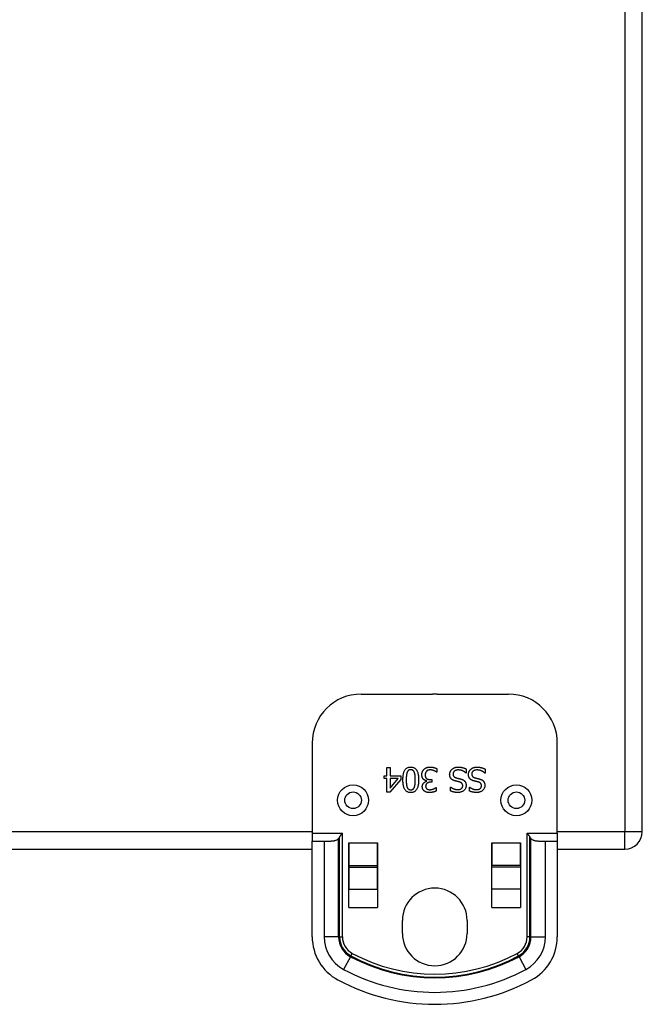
# Model space of a CAD drawing. Header units: inches. Extents: x 4.7 to 53.3, y 4.9 to 37.1.
# Tile 3 of 27: x 7.7 to 10.7, y 16.8 to 21.5. Entities that reach past the tile are written whole.
import ezdxf

# ---------------------------------------------------------------- set-up
doc = ezdxf.new("R2010")
doc.units = ezdxf.units.IN
doc.header["$MEASUREMENT"] = 0
doc.layers.add('Visible Edges(ANSI)', color=7, linetype='Continuous', lineweight=25)
doc.layers.add('Visible Tangent Edges(ANSI)', color=7, linetype='Continuous', lineweight=25)

msp = doc.modelspace()

# ---------------------------------------------------------------- linework, layer by layer
at = {"layer": 'Visible Edges(ANSI)'}
for p, q in [((10.7464, 17.5974), (10.7464, 25.4294)), ((9.3919, 18.2613), (9.7353, 18.2613)), ((9.7575, 18.2613), (10.101, 18.2613)), ((9.1559, 18.0253), (9.1559, 17.5913)), ((10.337, 17.5913), (10.337, 18.0253)), ((9.516, 17.9069), (9.5312, 17.9069)), ((9.516, 17.8664), (9.516, 17.9069)), ((9.5312, 17.9069), (9.5312, 17.8664)), ((9.7559, 17.9022), (9.7559, 17.8854)), ((9.5019, 17.8537), (9.5019, 17.8664)), ((9.5019, 17.8664), (9.516, 17.8664)), ((9.516, 17.8537), (9.5019, 17.8537)), ((9.516, 17.7889), (9.516, 17.8537)), ((9.5312, 17.8664), (9.5833, 17.8664)), ((9.5312, 17.8076), (9.5708, 17.8537)), ((9.5708, 17.8537), (9.5312, 17.8537)), ((9.5312, 17.8537), (9.5312, 17.8076)), ((9.5833, 17.8664), (9.5833, 17.8498)), ((9.7559, 17.8854), (9.7547, 17.8854)), ((9.8984, 17.8802), (9.8973, 17.8802)), ((9.8984, 17.8999), (9.8984, 17.8802)), ((9.9888, 17.8802), (9.9877, 17.8802)), ((9.9888, 17.8999), (9.9888, 17.8802)), ((9.5833, 17.8498), (9.5305, 17.7889)), ((9.7083, 17.8413), (9.7083, 17.8425)), ((9.7251, 17.8495), (9.7318, 17.8495)), ((9.7318, 17.8364), (9.7265, 17.8364)), ((9.7318, 17.8495), (9.7318, 17.8364)), ((9.7517, 17.8105), (9.7526, 17.8105)), ((9.7526, 17.8105), (9.7526, 17.7937)), ((9.8228, 17.8132), (9.824, 17.8132)), ((9.8228, 17.7945), (9.8228, 17.8132)), ((9.9132, 17.8132), (9.9143, 17.8132)), ((9.9132, 17.7945), (9.9132, 17.8132)), ((9.5305, 17.7889), (9.516, 17.7889)), ((9.1559, 17.5913), (9.1559, 17.5523)), ((10.337, 17.5913), (10.337, 17.5523)), ((9.1559, 17.5523), (9.2135, 17.5523)), ((9.1559, 17.0907), (9.1559, 17.5523)), ((9.3326, 17.2329), (9.3326, 17.5444)), ((9.3326, 17.5444), (9.3327, 17.5444)), ((9.3327, 17.5444), (9.3327, 17.4344)), ((9.4707, 17.4344), (9.4707, 17.5444)), ((9.4707, 17.5444), (9.4708, 17.5444)), ((9.4708, 17.5444), (9.4708, 17.2329)), ((10.022, 17.5444), (10.0221, 17.5444)), ((10.022, 17.2329), (10.022, 17.5444)), ((10.0221, 17.5444), (10.0221, 17.4344)), ((10.1601, 17.5444), (10.1602, 17.5444)), ((10.1601, 17.4344), (10.1601, 17.5444)), ((10.1602, 17.5444), (10.1602, 17.2329)), ((10.2793, 17.5523), (10.337, 17.5523)), ((10.337, 17.5523), (10.337, 17.0907)), ((6.337, 17.5134), (9.1559, 17.5134)), ((9.3326, 17.5134), (9.3327, 17.5134)), ((9.4707, 17.5134), (9.4708, 17.5134)), ((10.022, 17.5134), (10.0221, 17.5134)), ((10.1601, 17.5134), (10.1602, 17.5134)), ((10.337, 17.5134), (10.6624, 17.5134)), ((9.3327, 17.4344), (9.4707, 17.4344)), ((9.3327, 17.4344), (9.3327, 17.4273)), ((9.3327, 17.4273), (9.3327, 17.3212)), ((9.4707, 17.4273), (9.4707, 17.4344)), ((9.4707, 17.3212), (9.4707, 17.4273)), ((10.1601, 17.4344), (10.0221, 17.4344)), ((10.0221, 17.4273), (10.0221, 17.4344)), ((10.0221, 17.3212), (10.0221, 17.4273)), ((10.1601, 17.4344), (10.1601, 17.4273)), ((10.1601, 17.4273), (10.1601, 17.3212)), ((9.3327, 17.2329), (9.3327, 17.3212)), ((9.4707, 17.3212), (9.4707, 17.2329)), ((10.0221, 17.2329), (10.0221, 17.3212)), ((10.1601, 17.3212), (10.1601, 17.2329)), ((9.3326, 17.2384), (9.3327, 17.2384)), ((9.4707, 17.2384), (9.4708, 17.2384)), ((10.022, 17.2384), (10.0221, 17.2384)), ((10.1601, 17.2384), (10.1602, 17.2384)), ((9.3327, 17.2329), (9.3326, 17.2329)), ((9.4708, 17.2329), (9.4707, 17.2329)), ((10.0221, 17.2329), (10.022, 17.2329)), ((10.1602, 17.2329), (10.1601, 17.2329)), ((9.5904, 17.1074), (9.5904, 17.1694)), ((9.9024, 17.1694), (9.9024, 17.1074))]:
    msp.add_line(p, q, dxfattribs=at)
at = {"layer": 'Visible Edges(ANSI)', "flags": 128}
for points in [[(9.5929, 17.8479), (9.593, 17.8531), (9.5932, 17.8581), (9.5935, 17.8628), (9.594, 17.8672), (9.5945, 17.8715), (9.5952, 17.8755), (9.5961, 17.8792), (9.597, 17.8828), (9.5981, 17.8861), (9.5993, 17.8891), (9.6007, 17.892), (9.6022, 17.8946), (9.6038, 17.8969), (9.6055, 17.8991), (9.6074, 17.9011), (9.6094, 17.9028), (9.6116, 17.9044), (9.6139, 17.9057), (9.6163, 17.9069), (9.6189, 17.9078), (9.6216, 17.9085), (9.6245, 17.909), (9.6275, 17.9093), (9.6306, 17.9094)], [(9.6306, 17.9094), (9.6338, 17.9093), (9.6368, 17.909), (9.6397, 17.9085), (9.6425, 17.9078), (9.6451, 17.9068), (9.6475, 17.9056), (9.6498, 17.9043), (9.652, 17.9027), (9.654, 17.9009), (9.6559, 17.8989), (9.6576, 17.8967), (9.6592, 17.8943), (9.6607, 17.8916), (9.662, 17.8888), (9.6632, 17.8857), (9.6643, 17.8824), (9.6653, 17.8789), (9.6661, 17.8751), (9.6668, 17.8712), (9.6674, 17.867), (9.6678, 17.8626), (9.6681, 17.858), (9.6683, 17.8531), (9.6684, 17.848)], [(9.6946, 17.8985), (9.6955, 17.8994), (9.6964, 17.9002), (9.6973, 17.901), (9.6983, 17.9018), (9.6993, 17.9025), (9.7003, 17.9032), (9.7013, 17.9039), (9.7024, 17.9045), (9.7035, 17.9051), (9.7047, 17.9057), (9.7059, 17.9062), (9.7071, 17.9067), (9.7083, 17.9071), (9.7095, 17.9075), (9.7108, 17.9079), (9.7121, 17.9082), (9.7135, 17.9085), (9.7149, 17.9087), (9.7163, 17.909), (9.7177, 17.9091), (9.7191, 17.9093), (9.7206, 17.9094), (9.7221, 17.9094), (9.7236, 17.9094)], [(9.7236, 17.9094), (9.7251, 17.9094), (9.7266, 17.9094), (9.7281, 17.9093), (9.7296, 17.9092), (9.731, 17.9091), (9.7325, 17.9089), (9.734, 17.9087), (9.7354, 17.9085), (9.7369, 17.9082), (9.7383, 17.9079), (9.7398, 17.9076), (9.7412, 17.9073), (9.7427, 17.9069), (9.7441, 17.9065), (9.7454, 17.9062), (9.7467, 17.9058), (9.748, 17.9053), (9.7492, 17.9049), (9.7504, 17.9045), (9.7516, 17.9041), (9.7527, 17.9036), (9.7538, 17.9031), (9.7549, 17.9027), (9.7559, 17.9022)], [(9.8289, 17.8983), (9.8299, 17.8992), (9.8309, 17.9), (9.8318, 17.9008), (9.8329, 17.9015), (9.8339, 17.9022), (9.835, 17.9029), (9.836, 17.9036), (9.8371, 17.9042), (9.8383, 17.9047), (9.8394, 17.9053), (9.8406, 17.9058), (9.8417, 17.9063), (9.843, 17.9067), (9.8442, 17.9071), (9.8456, 17.9075), (9.8469, 17.9078), (9.8483, 17.9081), (9.8498, 17.9084), (9.8513, 17.9086), (9.8529, 17.9087), (9.8545, 17.9089), (9.8562, 17.909), (9.8579, 17.909), (9.8597, 17.9091)], [(9.8597, 17.9091), (9.8618, 17.909), (9.8639, 17.909), (9.8659, 17.9089), (9.8678, 17.9088), (9.8697, 17.9086), (9.8716, 17.9084), (9.8734, 17.9081), (9.8751, 17.9079), (9.8768, 17.9075), (9.8784, 17.9072), (9.88, 17.9068), (9.8815, 17.9064), (9.883, 17.9059), (9.8845, 17.9054), (9.8859, 17.905), (9.8874, 17.9045), (9.8888, 17.9039), (9.8902, 17.9034), (9.8916, 17.9029), (9.893, 17.9023), (9.8944, 17.9017), (9.8958, 17.9011), (9.8971, 17.9005), (9.8984, 17.8999)], [(9.9193, 17.8983), (9.9202, 17.8992), (9.9212, 17.9), (9.9222, 17.9008), (9.9232, 17.9015), (9.9243, 17.9022), (9.9253, 17.9029), (9.9264, 17.9036), (9.9275, 17.9042), (9.9286, 17.9047), (9.9298, 17.9053), (9.9309, 17.9058), (9.9321, 17.9063), (9.9333, 17.9067), (9.9346, 17.9071), (9.9359, 17.9075), (9.9373, 17.9078), (9.9387, 17.9081), (9.9402, 17.9084), (9.9417, 17.9086), (9.9433, 17.9087), (9.9449, 17.9089), (9.9466, 17.909), (9.9483, 17.909), (9.9501, 17.9091)], [(9.9501, 17.9091), (9.9522, 17.909), (9.9542, 17.909), (9.9563, 17.9089), (9.9582, 17.9088), (9.9601, 17.9086), (9.9619, 17.9084), (9.9637, 17.9081), (9.9655, 17.9079), (9.9672, 17.9075), (9.9688, 17.9072), (9.9704, 17.9068), (9.9719, 17.9064), (9.9734, 17.9059), (9.9749, 17.9054), (9.9763, 17.905), (9.9778, 17.9045), (9.9792, 17.9039), (9.9806, 17.9034), (9.982, 17.9029), (9.9834, 17.9023), (9.9848, 17.9017), (9.9861, 17.9011), (9.9875, 17.9005), (9.9888, 17.8999)], [(9.6132, 17.8839), (9.6128, 17.8829), (9.6125, 17.8819), (9.6121, 17.8808), (9.6118, 17.8797), (9.6115, 17.8785), (9.6112, 17.8773), (9.611, 17.876), (9.6107, 17.8747), (9.6105, 17.8734), (9.6103, 17.872), (9.6101, 17.8706), (9.6099, 17.8691), (9.6098, 17.8676), (9.6097, 17.866), (9.6095, 17.8644), (9.6094, 17.8627), (9.6093, 17.861), (9.6092, 17.8593), (9.6092, 17.8575), (9.6091, 17.8557), (9.6091, 17.8538), (9.609, 17.8519), (9.609, 17.85), (9.609, 17.8479)], [(9.6306, 17.8963), (9.6295, 17.8963), (9.6285, 17.8962), (9.6275, 17.8961), (9.6265, 17.896), (9.6256, 17.8958), (9.6247, 17.8956), (9.6238, 17.8953), (9.6229, 17.895), (9.6221, 17.8946), (9.6213, 17.8942), (9.6206, 17.8937), (9.6198, 17.8932), (9.6191, 17.8927), (9.6185, 17.8921), (9.6178, 17.8915), (9.6172, 17.8908), (9.6166, 17.8901), (9.6161, 17.8893), (9.6155, 17.8885), (9.615, 17.8877), (9.6145, 17.8868), (9.614, 17.8859), (9.6136, 17.8849), (9.6132, 17.8839)], [(9.6483, 17.8836), (9.6479, 17.8846), (9.6475, 17.8856), (9.647, 17.8865), (9.6465, 17.8874), (9.646, 17.8882), (9.6455, 17.889), (9.6449, 17.8898), (9.6444, 17.8905), (9.6437, 17.8912), (9.6431, 17.8919), (9.6424, 17.8925), (9.6417, 17.893), (9.641, 17.8936), (9.6403, 17.894), (9.6395, 17.8945), (9.6386, 17.8949), (9.6377, 17.8952), (9.6368, 17.8955), (9.6359, 17.8958), (9.6349, 17.896), (9.6339, 17.8961), (9.6328, 17.8962), (9.6317, 17.8963), (9.6306, 17.8963)], [(9.6523, 17.848), (9.6523, 17.8501), (9.6523, 17.8521), (9.6523, 17.854), (9.6522, 17.8559), (9.6522, 17.8577), (9.6521, 17.8594), (9.652, 17.8611), (9.652, 17.8628), (9.6519, 17.8644), (9.6518, 17.8659), (9.6517, 17.8674), (9.6515, 17.8688), (9.6514, 17.8702), (9.6512, 17.8715), (9.6511, 17.8728), (9.6508, 17.8741), (9.6506, 17.8754), (9.6503, 17.8767), (9.6501, 17.8779), (9.6498, 17.8791), (9.6494, 17.8803), (9.6491, 17.8814), (9.6487, 17.8825), (9.6483, 17.8836)], [(9.6842, 17.8719), (9.6842, 17.8733), (9.6842, 17.8746), (9.6843, 17.8758), (9.6845, 17.8771), (9.6846, 17.8784), (9.6848, 17.8796), (9.6851, 17.8808), (9.6854, 17.882), (9.6857, 17.8832), (9.686, 17.8843), (9.6864, 17.8855), (9.6869, 17.8866), (9.6873, 17.8877), (9.6878, 17.8888), (9.6884, 17.8899), (9.6889, 17.8909), (9.6895, 17.892), (9.6902, 17.893), (9.6908, 17.894), (9.6915, 17.8949), (9.6922, 17.8959), (9.693, 17.8968), (9.6938, 17.8977), (9.6946, 17.8985)], [(9.6924, 17.8501), (9.6918, 17.8507), (9.6912, 17.8513), (9.6906, 17.8519), (9.6901, 17.8526), (9.6896, 17.8533), (9.6891, 17.854), (9.6886, 17.8547), (9.6881, 17.8555), (9.6877, 17.8563), (9.6873, 17.8571), (9.6868, 17.858), (9.6864, 17.8588), (9.6861, 17.8598), (9.6857, 17.8607), (9.6854, 17.8617), (9.6852, 17.8627), (9.6849, 17.8637), (9.6847, 17.8648), (9.6846, 17.8659), (9.6844, 17.8671), (9.6843, 17.8682), (9.6842, 17.8694), (9.6842, 17.8707), (9.6842, 17.8719)], [(9.7067, 17.8892), (9.7062, 17.8886), (9.7057, 17.888), (9.7052, 17.8874), (9.7048, 17.8867), (9.7043, 17.8861), (9.7039, 17.8855), (9.7035, 17.8848), (9.7032, 17.8841), (9.7028, 17.8835), (9.7025, 17.8828), (9.7022, 17.8821), (9.7019, 17.8814), (9.7016, 17.8807), (9.7014, 17.88), (9.7012, 17.8792), (9.701, 17.8784), (9.7008, 17.8775), (9.7006, 17.8767), (9.7005, 17.8758), (9.7004, 17.8748), (9.7003, 17.8739), (9.7003, 17.8729), (9.7002, 17.8719), (9.7002, 17.8708)], [(9.7002, 17.8708), (9.7002, 17.8697), (9.7003, 17.8687), (9.7003, 17.8677), (9.7004, 17.8668), (9.7005, 17.8659), (9.7007, 17.865), (9.7009, 17.8641), (9.701, 17.8633), (9.7013, 17.8625), (9.7015, 17.8617), (9.7018, 17.8609), (9.7021, 17.8602), (9.7024, 17.8596), (9.7027, 17.8589), (9.7031, 17.8583), (9.7035, 17.8577), (9.7039, 17.8571), (9.7043, 17.8565), (9.7048, 17.856), (9.7052, 17.8555), (9.7057, 17.855), (9.7062, 17.8545), (9.7067, 17.8541), (9.7073, 17.8537)], [(9.7246, 17.8958), (9.7238, 17.8957), (9.723, 17.8957), (9.7222, 17.8957), (9.7214, 17.8956), (9.7205, 17.8955), (9.7197, 17.8954), (9.7189, 17.8952), (9.7181, 17.8951), (9.7173, 17.8949), (9.7165, 17.8947), (9.7157, 17.8945), (9.7148, 17.8942), (9.714, 17.894), (9.7133, 17.8937), (9.7125, 17.8933), (9.7118, 17.893), (9.7111, 17.8926), (9.7104, 17.8922), (9.7097, 17.8918), (9.7091, 17.8913), (9.7084, 17.8908), (9.7078, 17.8903), (9.7073, 17.8897), (9.7067, 17.8892)], [(9.7073, 17.8537), (9.7079, 17.8533), (9.7084, 17.8529), (9.709, 17.8526), (9.7097, 17.8523), (9.7103, 17.852), (9.7109, 17.8517), (9.7116, 17.8514), (9.7123, 17.8512), (9.713, 17.8509), (9.7137, 17.8507), (9.7144, 17.8505), (9.7152, 17.8504), (9.7159, 17.8502), (9.7167, 17.8501), (9.7175, 17.85), (9.7183, 17.8499), (9.7191, 17.8498), (9.7199, 17.8497), (9.7208, 17.8496), (9.7216, 17.8496), (9.7225, 17.8495), (9.7233, 17.8495), (9.7242, 17.8495), (9.7251, 17.8495)], [(9.7547, 17.8854), (9.7539, 17.886), (9.753, 17.8866), (9.752, 17.8872), (9.751, 17.8878), (9.75, 17.8884), (9.7489, 17.889), (9.7478, 17.8896), (9.7466, 17.8902), (9.7453, 17.8907), (9.744, 17.8913), (9.7427, 17.8919), (9.7413, 17.8924), (9.7399, 17.8929), (9.7385, 17.8934), (9.7371, 17.8939), (9.7357, 17.8943), (9.7343, 17.8946), (9.7329, 17.8949), (9.7316, 17.8952), (9.7302, 17.8954), (9.7288, 17.8956), (9.7274, 17.8957), (9.726, 17.8957), (9.7246, 17.8958)], [(9.8182, 17.8733), (9.8182, 17.8744), (9.8183, 17.8756), (9.8184, 17.8768), (9.8185, 17.8779), (9.8187, 17.8791), (9.8189, 17.8802), (9.8192, 17.8813), (9.8195, 17.8825), (9.8198, 17.8836), (9.8202, 17.8847), (9.8206, 17.8858), (9.821, 17.887), (9.8215, 17.8881), (9.822, 17.8891), (9.8226, 17.8902), (9.8232, 17.8912), (9.8238, 17.8922), (9.8244, 17.8932), (9.8251, 17.8941), (9.8258, 17.895), (9.8265, 17.8959), (9.8273, 17.8967), (9.8281, 17.8975), (9.8289, 17.8983)], [(9.8416, 17.8435), (9.8397, 17.8442), (9.8378, 17.8449), (9.836, 17.8457), (9.8343, 17.8465), (9.8327, 17.8473), (9.8311, 17.8482), (9.8297, 17.8492), (9.8283, 17.8502), (9.8271, 17.8513), (9.8259, 17.8524), (9.8248, 17.8536), (9.8239, 17.8548), (9.823, 17.8561), (9.8221, 17.8574), (9.8214, 17.8588), (9.8207, 17.8602), (9.8201, 17.8616), (9.8196, 17.8632), (9.8192, 17.8647), (9.8188, 17.8663), (9.8186, 17.868), (9.8184, 17.8697), (9.8183, 17.8715), (9.8182, 17.8733)], [(9.8609, 17.8955), (9.8587, 17.8954), (9.8567, 17.8953), (9.8548, 17.8951), (9.8529, 17.8949), (9.8511, 17.8945), (9.8495, 17.8941), (9.8479, 17.8936), (9.8464, 17.8931), (9.8449, 17.8924), (9.8436, 17.8917), (9.8424, 17.8909), (9.8412, 17.8901), (9.8402, 17.8891), (9.8392, 17.8882), (9.8383, 17.8872), (9.8375, 17.8861), (9.8368, 17.885), (9.8362, 17.8838), (9.8357, 17.8826), (9.8353, 17.8813), (9.835, 17.88), (9.8348, 17.8786), (9.8346, 17.8772), (9.8346, 17.8758)], [(9.8346, 17.8758), (9.8346, 17.8746), (9.8347, 17.8735), (9.8348, 17.8724), (9.835, 17.8714), (9.8352, 17.8703), (9.8354, 17.8694), (9.8358, 17.8684), (9.8361, 17.8675), (9.8365, 17.8667), (9.837, 17.8658), (9.8375, 17.8651), (9.8381, 17.8643), (9.8387, 17.8636), (9.8393, 17.8629), (9.8401, 17.8622), (9.8408, 17.8616), (9.8417, 17.861), (9.8426, 17.8605), (9.8435, 17.8599), (9.8445, 17.8594), (9.8456, 17.8589), (9.8467, 17.8585), (9.8479, 17.8581), (9.8491, 17.8577)], [(9.8491, 17.8577), (9.85, 17.8574), (9.8509, 17.8572), (9.8518, 17.857), (9.8526, 17.8567), (9.8535, 17.8565), (9.8543, 17.8563), (9.8552, 17.8561), (9.856, 17.8559), (9.8568, 17.8557), (9.8576, 17.8555), (9.8583, 17.8553), (9.8591, 17.8551), (9.8599, 17.8549), (9.8607, 17.8548), (9.8615, 17.8546), (9.8624, 17.8543), (9.8633, 17.8541), (9.8642, 17.8539), (9.8652, 17.8537), (9.8662, 17.8534), (9.8672, 17.8532), (9.8682, 17.8529), (9.8693, 17.8526), (9.8704, 17.8523)], [(9.8973, 17.8802), (9.896, 17.8814), (9.8947, 17.8825), (9.8933, 17.8836), (9.8919, 17.8847), (9.8905, 17.8857), (9.889, 17.8866), (9.8876, 17.8875), (9.8861, 17.8884), (9.8845, 17.8892), (9.883, 17.89), (9.8814, 17.8908), (9.8798, 17.8915), (9.8781, 17.8921), (9.8765, 17.8927), (9.8749, 17.8932), (9.8733, 17.8937), (9.8717, 17.8941), (9.8701, 17.8945), (9.8686, 17.8948), (9.867, 17.895), (9.8655, 17.8952), (9.8639, 17.8954), (9.8624, 17.8954), (9.8609, 17.8955)], [(9.9086, 17.8733), (9.9086, 17.8744), (9.9087, 17.8756), (9.9088, 17.8768), (9.9089, 17.8779), (9.9091, 17.8791), (9.9093, 17.8802), (9.9095, 17.8813), (9.9098, 17.8825), (9.9102, 17.8836), (9.9105, 17.8847), (9.911, 17.8858), (9.9114, 17.887), (9.9119, 17.8881), (9.9124, 17.8891), (9.913, 17.8902), (9.9135, 17.8912), (9.9141, 17.8922), (9.9148, 17.8932), (9.9155, 17.8941), (9.9162, 17.895), (9.9169, 17.8959), (9.9177, 17.8967), (9.9185, 17.8975), (9.9193, 17.8983)], [(9.932, 17.8435), (9.93, 17.8442), (9.9281, 17.8449), (9.9263, 17.8457), (9.9246, 17.8465), (9.923, 17.8473), (9.9215, 17.8482), (9.9201, 17.8492), (9.9187, 17.8502), (9.9175, 17.8513), (9.9163, 17.8524), (9.9152, 17.8536), (9.9142, 17.8548), (9.9133, 17.8561), (9.9125, 17.8574), (9.9118, 17.8588), (9.9111, 17.8602), (9.9105, 17.8616), (9.91, 17.8632), (9.9096, 17.8647), (9.9092, 17.8663), (9.9089, 17.868), (9.9087, 17.8697), (9.9086, 17.8715), (9.9086, 17.8733)], [(9.9512, 17.8955), (9.9491, 17.8954), (9.9471, 17.8953), (9.9451, 17.8951), (9.9433, 17.8949), (9.9415, 17.8945), (9.9398, 17.8941), (9.9382, 17.8936), (9.9367, 17.8931), (9.9353, 17.8924), (9.934, 17.8917), (9.9327, 17.8909), (9.9316, 17.8901), (9.9305, 17.8891), (9.9295, 17.8882), (9.9287, 17.8872), (9.9279, 17.8861), (9.9272, 17.885), (9.9266, 17.8838), (9.9261, 17.8826), (9.9257, 17.8813), (9.9253, 17.88), (9.9251, 17.8786), (9.925, 17.8772), (9.9249, 17.8758)], [(9.9249, 17.8758), (9.925, 17.8746), (9.925, 17.8735), (9.9252, 17.8724), (9.9253, 17.8714), (9.9255, 17.8703), (9.9258, 17.8694), (9.9261, 17.8684), (9.9265, 17.8675), (9.9269, 17.8667), (9.9274, 17.8658), (9.9279, 17.8651), (9.9284, 17.8643), (9.929, 17.8636), (9.9297, 17.8629), (9.9304, 17.8622), (9.9312, 17.8616), (9.932, 17.861), (9.9329, 17.8605), (9.9339, 17.8599), (9.9349, 17.8594), (9.9359, 17.8589), (9.9371, 17.8585), (9.9382, 17.8581), (9.9395, 17.8577)], [(9.9395, 17.8577), (9.9404, 17.8574), (9.9413, 17.8572), (9.9421, 17.857), (9.943, 17.8567), (9.9439, 17.8565), (9.9447, 17.8563), (9.9455, 17.8561), (9.9463, 17.8559), (9.9471, 17.8557), (9.9479, 17.8555), (9.9487, 17.8553), (9.9495, 17.8551), (9.9502, 17.8549), (9.951, 17.8548), (9.9519, 17.8546), (9.9527, 17.8543), (9.9536, 17.8541), (9.9546, 17.8539), (9.9555, 17.8537), (9.9565, 17.8534), (9.9575, 17.8532), (9.9586, 17.8529), (9.9597, 17.8526), (9.9608, 17.8523)], [(9.9877, 17.8802), (9.9864, 17.8814), (9.985, 17.8825), (9.9837, 17.8836), (9.9823, 17.8847), (9.9809, 17.8857), (9.9794, 17.8866), (9.9779, 17.8875), (9.9764, 17.8884), (9.9749, 17.8892), (9.9733, 17.89), (9.9717, 17.8908), (9.9701, 17.8915), (9.9685, 17.8921), (9.9669, 17.8927), (9.9653, 17.8932), (9.9637, 17.8937), (9.9621, 17.8941), (9.9605, 17.8945), (9.9589, 17.8948), (9.9574, 17.895), (9.9558, 17.8952), (9.9543, 17.8954), (9.9527, 17.8954), (9.9512, 17.8955)], [(9.6306, 17.7866), (9.6274, 17.7867), (9.6244, 17.787), (9.6215, 17.7875), (9.6188, 17.7883), (9.6162, 17.7892), (9.6138, 17.7904), (9.6115, 17.7918), (9.6093, 17.7934), (9.6073, 17.7952), (9.6054, 17.7972), (9.6037, 17.7994), (9.6021, 17.8019), (9.6006, 17.8045), (9.5993, 17.8074), (9.5981, 17.8105), (9.597, 17.8138), (9.596, 17.8173), (9.5952, 17.821), (9.5945, 17.825), (9.5939, 17.8291), (9.5935, 17.8335), (9.5932, 17.8381), (9.593, 17.8429), (9.5929, 17.8479)], [(9.609, 17.8479), (9.609, 17.8459), (9.609, 17.844), (9.6091, 17.8421), (9.6091, 17.8402), (9.6092, 17.8384), (9.6092, 17.8366), (9.6093, 17.8349), (9.6094, 17.8332), (9.6095, 17.8315), (9.6097, 17.8299), (9.6098, 17.8284), (9.6099, 17.8269), (9.6101, 17.8254), (9.6103, 17.824), (9.6105, 17.8226), (9.6107, 17.8212), (9.611, 17.8199), (9.6113, 17.8187), (9.6116, 17.8174), (9.6119, 17.8162), (9.6122, 17.8151), (9.6125, 17.814), (9.6129, 17.8129), (9.6133, 17.8119)], [(9.6133, 17.8119), (9.6137, 17.8109), (9.6141, 17.81), (9.6146, 17.8091), (9.6151, 17.8082), (9.6156, 17.8074), (9.6161, 17.8066), (9.6167, 17.8059), (9.6173, 17.8052), (9.6179, 17.8045), (9.6185, 17.8039), (9.6192, 17.8033), (9.6198, 17.8028), (9.6206, 17.8023), (9.6213, 17.8018), (9.6221, 17.8014), (9.6229, 17.801), (9.6237, 17.8007), (9.6246, 17.8004), (9.6255, 17.8002), (9.6265, 17.8), (9.6275, 17.7999), (9.6285, 17.7997), (9.6295, 17.7997), (9.6306, 17.7997)], [(9.6684, 17.848), (9.6683, 17.8428), (9.6681, 17.8379), (9.6678, 17.8331), (9.6673, 17.8287), (9.6668, 17.8244), (9.6661, 17.8204), (9.6652, 17.8166), (9.6643, 17.8131), (9.6632, 17.8098), (9.662, 17.8067), (9.6606, 17.8039), (9.6591, 17.8013), (9.6575, 17.799), (9.6558, 17.7968), (9.6539, 17.7949), (9.6519, 17.7931), (9.6497, 17.7916), (9.6474, 17.7903), (9.6449, 17.7891), (9.6424, 17.7882), (9.6396, 17.7875), (9.6368, 17.787), (9.6338, 17.7867), (9.6306, 17.7866)], [(9.6306, 17.7997), (9.6317, 17.7997), (9.6327, 17.7997), (9.6338, 17.7999), (9.6347, 17.8), (9.6357, 17.8002), (9.6366, 17.8004), (9.6375, 17.8007), (9.6384, 17.801), (9.6392, 17.8014), (9.64, 17.8018), (9.6407, 17.8023), (9.6415, 17.8028), (9.6422, 17.8033), (9.6428, 17.8039), (9.6435, 17.8045), (9.6441, 17.8052), (9.6447, 17.8059), (9.6453, 17.8067), (9.6458, 17.8074), (9.6463, 17.8083), (9.6468, 17.8092), (9.6473, 17.8101), (9.6478, 17.8111), (9.6482, 17.8121)], [(9.6482, 17.8121), (9.6486, 17.8131), (9.649, 17.8142), (9.6493, 17.8153), (9.6496, 17.8165), (9.6499, 17.8177), (9.6502, 17.8189), (9.6505, 17.8202), (9.6507, 17.8215), (9.6509, 17.8229), (9.6511, 17.8243), (9.6513, 17.8258), (9.6514, 17.8273), (9.6516, 17.8288), (9.6517, 17.8304), (9.6518, 17.832), (9.6519, 17.8337), (9.652, 17.8354), (9.6521, 17.8371), (9.6522, 17.8388), (9.6522, 17.8406), (9.6523, 17.8424), (9.6523, 17.8443), (9.6523, 17.8461), (9.6523, 17.848)], [(9.6864, 17.815), (9.6865, 17.8166), (9.6866, 17.8181), (9.6868, 17.8197), (9.6872, 17.8212), (9.6876, 17.8227), (9.688, 17.8241), (9.6886, 17.8255), (9.6893, 17.8269), (9.6901, 17.8282), (9.6909, 17.8296), (9.6918, 17.8308), (9.6929, 17.8321), (9.6939, 17.8333), (9.6951, 17.8344), (9.6962, 17.8354), (9.6974, 17.8364), (9.6986, 17.8373), (9.6999, 17.8381), (9.7012, 17.8388), (9.7025, 17.8395), (9.7039, 17.8401), (9.7053, 17.8406), (9.7068, 17.841), (9.7083, 17.8413)], [(9.697, 17.7932), (9.6961, 17.7938), (9.6953, 17.7944), (9.6945, 17.7951), (9.6938, 17.7958), (9.6931, 17.7966), (9.6924, 17.7973), (9.6918, 17.7981), (9.6912, 17.7989), (9.6906, 17.7997), (9.6901, 17.8005), (9.6896, 17.8014), (9.6891, 17.8023), (9.6887, 17.8032), (9.6883, 17.8041), (9.688, 17.8051), (9.6876, 17.8061), (9.6874, 17.8071), (9.6871, 17.8082), (9.6869, 17.8092), (9.6867, 17.8103), (9.6866, 17.8114), (9.6865, 17.8126), (9.6865, 17.8138), (9.6864, 17.815)], [(9.7083, 17.8425), (9.7076, 17.8426), (9.707, 17.8428), (9.7064, 17.8429), (9.7057, 17.8431), (9.7051, 17.8433), (9.7044, 17.8435), (9.7037, 17.8437), (9.703, 17.8439), (9.7024, 17.8442), (9.7017, 17.8444), (9.701, 17.8447), (9.7003, 17.845), (9.6996, 17.8453), (9.6989, 17.8456), (9.6982, 17.846), (9.6975, 17.8463), (9.6968, 17.8467), (9.6962, 17.8471), (9.6955, 17.8476), (9.6949, 17.848), (9.6942, 17.8485), (9.6936, 17.849), (9.693, 17.8496), (9.6924, 17.8501)], [(9.7265, 17.8364), (9.7248, 17.8363), (9.7231, 17.8362), (9.7215, 17.8361), (9.7199, 17.8358), (9.7183, 17.8355), (9.7169, 17.8351), (9.7155, 17.8347), (9.7141, 17.8341), (9.7128, 17.8335), (9.7115, 17.8329), (9.7103, 17.8321), (9.7092, 17.8313), (9.7081, 17.8304), (9.7072, 17.8295), (9.7063, 17.8285), (9.7055, 17.8274), (9.7048, 17.8263), (9.7042, 17.8251), (9.7037, 17.8238), (9.7033, 17.8225), (9.7029, 17.8211), (9.7027, 17.8197), (9.7026, 17.8182), (9.7025, 17.8166)], [(9.7025, 17.8166), (9.7025, 17.8158), (9.7026, 17.8151), (9.7026, 17.8144), (9.7027, 17.8137), (9.7028, 17.8131), (9.7029, 17.8124), (9.7031, 17.8118), (9.7033, 17.8112), (9.7035, 17.8106), (9.7037, 17.81), (9.704, 17.8094), (9.7042, 17.8089), (9.7045, 17.8084), (9.7048, 17.8079), (9.7052, 17.8074), (9.7055, 17.8069), (9.7059, 17.8064), (9.7062, 17.806), (9.7066, 17.8056), (9.707, 17.8052), (9.7074, 17.8048), (9.7078, 17.8044), (9.7083, 17.8041), (9.7087, 17.8038)], [(9.74, 17.8039), (9.7406, 17.8041), (9.7412, 17.8044), (9.7418, 17.8047), (9.7424, 17.805), (9.743, 17.8052), (9.7436, 17.8055), (9.7441, 17.8058), (9.7447, 17.8061), (9.7452, 17.8064), (9.7457, 17.8066), (9.7462, 17.8069), (9.7466, 17.8072), (9.7471, 17.8075), (9.7476, 17.8078), (9.748, 17.8081), (9.7485, 17.8083), (9.7489, 17.8086), (9.7493, 17.8089), (9.7497, 17.8092), (9.7501, 17.8094), (9.7505, 17.8097), (9.7509, 17.8099), (9.7513, 17.8102), (9.7517, 17.8105)], [(9.824, 17.8132), (9.8249, 17.8124), (9.8259, 17.8116), (9.827, 17.8107), (9.8281, 17.8099), (9.8292, 17.8092), (9.8304, 17.8084), (9.8316, 17.8077), (9.8329, 17.8069), (9.8342, 17.8062), (9.8355, 17.8056), (9.837, 17.8049), (9.8384, 17.8042), (9.8399, 17.8036), (9.8414, 17.8031), (9.8428, 17.8026), (9.8444, 17.8021), (9.8459, 17.8017), (9.8474, 17.8014), (9.849, 17.8011), (9.8505, 17.8008), (9.8521, 17.8007), (9.8537, 17.8005), (9.8552, 17.8004), (9.8568, 17.8004)], [(9.8658, 17.8373), (9.865, 17.8376), (9.8641, 17.8378), (9.8632, 17.838), (9.8623, 17.8383), (9.8613, 17.8385), (9.8603, 17.8388), (9.8593, 17.839), (9.8582, 17.8393), (9.8571, 17.8396), (9.856, 17.8398), (9.8548, 17.8401), (9.8536, 17.8404), (9.8525, 17.8407), (9.8513, 17.841), (9.8502, 17.8412), (9.8491, 17.8415), (9.8481, 17.8418), (9.847, 17.842), (9.8461, 17.8423), (9.8451, 17.8426), (9.8442, 17.8428), (9.8433, 17.8431), (9.8425, 17.8433), (9.8416, 17.8435)], [(9.8568, 17.8004), (9.8586, 17.8005), (9.8604, 17.8006), (9.862, 17.8007), (9.8637, 17.801), (9.8652, 17.8013), (9.8667, 17.8017), (9.8682, 17.8022), (9.8695, 17.8027), (9.8709, 17.8033), (9.8721, 17.804), (9.8733, 17.8047), (9.8745, 17.8055), (9.8756, 17.8064), (9.8766, 17.8073), (9.8774, 17.8083), (9.8782, 17.8093), (9.8789, 17.8104), (9.8795, 17.8115), (9.8801, 17.8126), (9.8805, 17.8138), (9.8808, 17.815), (9.881, 17.8163), (9.8812, 17.8176), (9.8812, 17.819)], [(9.8976, 17.8206), (9.8975, 17.8182), (9.8973, 17.8159), (9.8969, 17.8137), (9.8963, 17.8116), (9.8956, 17.8095), (9.8948, 17.8074), (9.8938, 17.8054), (9.8926, 17.8035), (9.8913, 17.8017), (9.8898, 17.7999), (9.8882, 17.7982), (9.8864, 17.7966), (9.8845, 17.795), (9.8825, 17.7936), (9.8804, 17.7923), (9.8783, 17.7912), (9.876, 17.7901), (9.8737, 17.7893), (9.8713, 17.7885), (9.8688, 17.7879), (9.8662, 17.7875), (9.8635, 17.7871), (9.8607, 17.7869), (9.8579, 17.7868)], [(9.8812, 17.819), (9.8812, 17.8202), (9.8811, 17.8214), (9.881, 17.8225), (9.8808, 17.8236), (9.8805, 17.8247), (9.8802, 17.8257), (9.8799, 17.8267), (9.8795, 17.8276), (9.879, 17.8285), (9.8785, 17.8293), (9.8779, 17.8301), (9.8773, 17.8309), (9.8766, 17.8316), (9.8758, 17.8323), (9.8751, 17.8329), (9.8742, 17.8336), (9.8734, 17.8342), (9.8724, 17.8347), (9.8714, 17.8352), (9.8704, 17.8357), (9.8693, 17.8362), (9.8682, 17.8366), (9.8671, 17.837), (9.8658, 17.8373)], [(9.8704, 17.8523), (9.8714, 17.8521), (9.8724, 17.8518), (9.8734, 17.8515), (9.8744, 17.8512), (9.8753, 17.8509), (9.8762, 17.8505), (9.8771, 17.8502), (9.878, 17.8498), (9.8789, 17.8495), (9.8797, 17.8491), (9.8806, 17.8487), (9.8814, 17.8483), (9.8822, 17.8479), (9.883, 17.8474), (9.8837, 17.847), (9.8845, 17.8465), (9.8852, 17.846), (9.8859, 17.8455), (9.8866, 17.8449), (9.8873, 17.8444), (9.888, 17.8438), (9.8887, 17.8432), (9.8893, 17.8426), (9.8899, 17.8419)], [(9.8899, 17.8419), (9.8905, 17.8413), (9.8911, 17.8406), (9.8917, 17.8399), (9.8922, 17.8392), (9.8927, 17.8384), (9.8932, 17.8377), (9.8936, 17.8369), (9.8941, 17.8361), (9.8945, 17.8353), (9.8949, 17.8345), (9.8952, 17.8336), (9.8956, 17.8327), (9.8959, 17.8319), (9.8962, 17.8309), (9.8965, 17.83), (9.8967, 17.8291), (9.8969, 17.8281), (9.8971, 17.8271), (9.8972, 17.8261), (9.8974, 17.825), (9.8975, 17.8239), (9.8975, 17.8228), (9.8976, 17.8217), (9.8976, 17.8206)], [(9.9143, 17.8132), (9.9153, 17.8124), (9.9163, 17.8116), (9.9173, 17.8107), (9.9184, 17.8099), (9.9196, 17.8092), (9.9208, 17.8084), (9.922, 17.8077), (9.9232, 17.8069), (9.9246, 17.8062), (9.9259, 17.8056), (9.9273, 17.8049), (9.9288, 17.8042), (9.9302, 17.8036), (9.9317, 17.8031), (9.9332, 17.8026), (9.9347, 17.8021), (9.9362, 17.8017), (9.9378, 17.8014), (9.9393, 17.8011), (9.9409, 17.8008), (9.9424, 17.8007), (9.944, 17.8005), (9.9456, 17.8004), (9.9472, 17.8004)], [(9.9562, 17.8373), (9.9554, 17.8376), (9.9545, 17.8378), (9.9536, 17.838), (9.9526, 17.8383), (9.9517, 17.8385), (9.9507, 17.8388), (9.9496, 17.839), (9.9486, 17.8393), (9.9475, 17.8396), (9.9464, 17.8398), (9.9452, 17.8401), (9.944, 17.8404), (9.9428, 17.8407), (9.9417, 17.841), (9.9406, 17.8412), (9.9395, 17.8415), (9.9384, 17.8418), (9.9374, 17.842), (9.9364, 17.8423), (9.9355, 17.8426), (9.9346, 17.8428), (9.9337, 17.8431), (9.9328, 17.8433), (9.932, 17.8435)], [(9.9472, 17.8004), (9.949, 17.8005), (9.9507, 17.8006), (9.9524, 17.8007), (9.954, 17.801), (9.9556, 17.8013), (9.9571, 17.8017), (9.9585, 17.8022), (9.9599, 17.8027), (9.9612, 17.8033), (9.9625, 17.804), (9.9637, 17.8047), (9.9649, 17.8055), (9.9659, 17.8064), (9.9669, 17.8073), (9.9678, 17.8083), (9.9686, 17.8093), (9.9693, 17.8104), (9.9699, 17.8115), (9.9704, 17.8126), (9.9708, 17.8138), (9.9712, 17.815), (9.9714, 17.8163), (9.9716, 17.8176), (9.9716, 17.819)], [(9.988, 17.8206), (9.9879, 17.8182), (9.9876, 17.8159), (9.9873, 17.8137), (9.9867, 17.8116), (9.986, 17.8095), (9.9852, 17.8074), (9.9841, 17.8054), (9.983, 17.8035), (9.9817, 17.8017), (9.9802, 17.7999), (9.9785, 17.7982), (9.9768, 17.7966), (9.9749, 17.795), (9.9729, 17.7936), (9.9708, 17.7923), (9.9686, 17.7912), (9.9664, 17.7901), (9.964, 17.7893), (9.9616, 17.7885), (9.9591, 17.7879), (9.9565, 17.7875), (9.9539, 17.7871), (9.9511, 17.7869), (9.9483, 17.7868)], [(9.9716, 17.819), (9.9716, 17.8202), (9.9715, 17.8214), (9.9714, 17.8225), (9.9712, 17.8236), (9.9709, 17.8247), (9.9706, 17.8257), (9.9702, 17.8267), (9.9698, 17.8276), (9.9694, 17.8285), (9.9688, 17.8293), (9.9683, 17.8301), (9.9676, 17.8309), (9.9669, 17.8316), (9.9662, 17.8323), (9.9654, 17.8329), (9.9646, 17.8336), (9.9637, 17.8342), (9.9628, 17.8347), (9.9618, 17.8352), (9.9608, 17.8357), (9.9597, 17.8362), (9.9586, 17.8366), (9.9574, 17.837), (9.9562, 17.8373)], [(9.9608, 17.8523), (9.9618, 17.8521), (9.9628, 17.8518), (9.9638, 17.8515), (9.9647, 17.8512), (9.9657, 17.8509), (9.9666, 17.8505), (9.9675, 17.8502), (9.9684, 17.8498), (9.9692, 17.8495), (9.9701, 17.8491), (9.9709, 17.8487), (9.9717, 17.8483), (9.9725, 17.8479), (9.9733, 17.8474), (9.9741, 17.847), (9.9748, 17.8465), (9.9756, 17.846), (9.9763, 17.8455), (9.977, 17.8449), (9.9777, 17.8444), (9.9784, 17.8438), (9.979, 17.8432), (9.9797, 17.8426), (9.9803, 17.8419)], [(9.9803, 17.8419), (9.9809, 17.8413), (9.9815, 17.8406), (9.982, 17.8399), (9.9825, 17.8392), (9.983, 17.8384), (9.9835, 17.8377), (9.984, 17.8369), (9.9844, 17.8361), (9.9848, 17.8353), (9.9852, 17.8345), (9.9856, 17.8336), (9.9859, 17.8327), (9.9863, 17.8319), (9.9866, 17.8309), (9.9868, 17.83), (9.9871, 17.8291), (9.9873, 17.8281), (9.9874, 17.8271), (9.9876, 17.8261), (9.9877, 17.825), (9.9878, 17.8239), (9.9879, 17.8228), (9.9879, 17.8217), (9.988, 17.8206)], [(9.7218, 17.7865), (9.7205, 17.7865), (9.7192, 17.7865), (9.7179, 17.7866), (9.7167, 17.7866), (9.7155, 17.7867), (9.7143, 17.7869), (9.7132, 17.787), (9.712, 17.7872), (9.7109, 17.7874), (9.7099, 17.7876), (9.7088, 17.7878), (9.7078, 17.7881), (9.7068, 17.7884), (9.7059, 17.7887), (9.7049, 17.789), (9.704, 17.7894), (9.703, 17.7898), (9.7021, 17.7902), (9.7012, 17.7906), (9.7003, 17.7911), (9.6995, 17.7915), (9.6986, 17.7921), (9.6978, 17.7926), (9.697, 17.7932)], [(9.7087, 17.8038), (9.7092, 17.8034), (9.7097, 17.8031), (9.7103, 17.8028), (9.7108, 17.8026), (9.7113, 17.8023), (9.7119, 17.8021), (9.7124, 17.8018), (9.713, 17.8016), (9.7136, 17.8014), (9.7141, 17.8013), (9.7147, 17.8011), (9.7153, 17.8009), (9.7159, 17.8008), (9.7166, 17.8007), (9.7172, 17.8006), (9.7178, 17.8005), (9.7184, 17.8004), (9.7191, 17.8003), (9.7197, 17.8003), (9.7204, 17.8002), (9.721, 17.8002), (9.7217, 17.8002), (9.7224, 17.8001), (9.7231, 17.8001)], [(9.7526, 17.7937), (9.7517, 17.7933), (9.7508, 17.7928), (9.7498, 17.7924), (9.7488, 17.7919), (9.7477, 17.7915), (9.7465, 17.7911), (9.7453, 17.7907), (9.7441, 17.7903), (9.7428, 17.7899), (9.7415, 17.7895), (9.7401, 17.7891), (9.7386, 17.7887), (9.7371, 17.7884), (9.7357, 17.788), (9.7342, 17.7877), (9.7328, 17.7875), (9.7314, 17.7872), (9.73, 17.787), (9.7286, 17.7869), (9.7272, 17.7867), (9.7259, 17.7866), (9.7245, 17.7865), (9.7232, 17.7865), (9.7218, 17.7865)], [(9.7231, 17.8001), (9.7238, 17.8001), (9.7245, 17.8002), (9.7252, 17.8002), (9.7259, 17.8003), (9.7266, 17.8003), (9.7274, 17.8004), (9.7281, 17.8005), (9.7288, 17.8006), (9.7295, 17.8007), (9.7302, 17.8009), (9.7309, 17.801), (9.7316, 17.8012), (9.7323, 17.8014), (9.733, 17.8016), (9.7337, 17.8017), (9.7345, 17.802), (9.7352, 17.8022), (9.7358, 17.8024), (9.7365, 17.8026), (9.7372, 17.8028), (9.7379, 17.8031), (9.7386, 17.8033), (9.7393, 17.8036), (9.74, 17.8039)], [(9.8579, 17.7868), (9.8563, 17.7869), (9.8546, 17.7869), (9.853, 17.787), (9.8514, 17.7871), (9.8498, 17.7872), (9.8482, 17.7873), (9.8467, 17.7875), (9.8452, 17.7877), (9.8436, 17.7879), (9.8421, 17.7882), (9.8406, 17.7885), (9.8392, 17.7888), (9.8377, 17.7891), (9.8363, 17.7895), (9.8348, 17.7899), (9.8334, 17.7903), (9.832, 17.7907), (9.8307, 17.7912), (9.8293, 17.7917), (9.828, 17.7922), (9.8267, 17.7927), (9.8254, 17.7933), (9.8241, 17.7939), (9.8228, 17.7945)], [(9.9483, 17.7868), (9.9466, 17.7869), (9.945, 17.7869), (9.9434, 17.787), (9.9418, 17.7871), (9.9402, 17.7872), (9.9386, 17.7873), (9.9371, 17.7875), (9.9355, 17.7877), (9.934, 17.7879), (9.9325, 17.7882), (9.931, 17.7885), (9.9295, 17.7888), (9.9281, 17.7891), (9.9266, 17.7895), (9.9252, 17.7899), (9.9238, 17.7903), (9.9224, 17.7907), (9.921, 17.7912), (9.9197, 17.7917), (9.9183, 17.7922), (9.917, 17.7927), (9.9157, 17.7933), (9.9144, 17.7939), (9.9132, 17.7945)], [(9.2875, 17.5709), (9.288, 17.5717), (9.2885, 17.5725), (9.289, 17.5733), (9.2895, 17.5741), (9.2901, 17.575), (9.2906, 17.5758), (9.2912, 17.5767), (9.2918, 17.5775), (9.2924, 17.5784), (9.2929, 17.5792), (9.2935, 17.5801), (9.2941, 17.581), (9.2948, 17.5819), (9.2954, 17.5827), (9.296, 17.5836), (9.2966, 17.5845), (9.2972, 17.5854), (9.2978, 17.5862), (9.2984, 17.5871), (9.299, 17.588), (9.2996, 17.5888), (9.3002, 17.5897), (9.3008, 17.5905), (9.3014, 17.5913)], [(10.1914, 17.5913), (10.192, 17.5905), (10.1926, 17.5897), (10.1932, 17.5888), (10.1938, 17.588), (10.1944, 17.5871), (10.195, 17.5862), (10.1956, 17.5854), (10.1962, 17.5845), (10.1968, 17.5836), (10.1974, 17.5827), (10.1981, 17.5819), (10.1987, 17.581), (10.1993, 17.5801), (10.1999, 17.5792), (10.2005, 17.5784), (10.201, 17.5775), (10.2016, 17.5767), (10.2022, 17.5758), (10.2027, 17.575), (10.2033, 17.5741), (10.2038, 17.5733), (10.2043, 17.5725), (10.2048, 17.5717), (10.2053, 17.5709)], [(9.2135, 17.5523), (9.2167, 17.5523), (9.2199, 17.5523), (9.2232, 17.5523), (9.2265, 17.5523), (9.2299, 17.5523), (9.2332, 17.5524), (9.2365, 17.5524), (9.2398, 17.5525), (9.2431, 17.5526), (9.2463, 17.5527), (9.2494, 17.5529), (9.2525, 17.5532), (9.2555, 17.5535), (9.2585, 17.5539), (9.2613, 17.5543), (9.264, 17.5549), (9.2667, 17.5556), (9.2694, 17.5565), (9.2721, 17.5575), (9.2746, 17.5587), (9.277, 17.56), (9.2792, 17.5615), (9.2812, 17.5632), (9.2831, 17.5651)], [(10.2097, 17.5651), (10.2116, 17.5632), (10.2136, 17.5615), (10.2158, 17.56), (10.2182, 17.5587), (10.2207, 17.5575), (10.2234, 17.5565), (10.2261, 17.5556), (10.2288, 17.5549), (10.2315, 17.5543), (10.2344, 17.5539), (10.2373, 17.5535), (10.2403, 17.5532), (10.2434, 17.5529), (10.2465, 17.5527), (10.2497, 17.5526), (10.253, 17.5525), (10.2563, 17.5524), (10.2596, 17.5524), (10.2629, 17.5523), (10.2663, 17.5523), (10.2696, 17.5523), (10.2729, 17.5523), (10.2761, 17.5523), (10.2793, 17.5523)]]:
    msp.add_lwpolyline(points, dxfattribs=at)
at = {"layer": 'Visible Edges(ANSI)'}
for centre, radius, start, end in [((9.3919, 18.0253), 0.236, 90, 180), ((9.7464, 17.2774), 0.984, 89.3517, 90.6483), ((10.101, 18.0253), 0.236, 0, 90), ((9.2543, 17.5913), 0.039, 317.6617, 328.4478), ((10.2385, 17.5913), 0.039, 211.5522, 222.3383), ((10.6624, 17.5974), 0.084, 270, 0), ((9.7464, 17.1694), 0.156, 0, 180), ((9.7464, 17.1074), 0.156, 180, 0), ((9.3919, 17.0907), 0.236, 180, 241.7058), ((10.101, 17.0907), 0.236, 298.2942, 0), ((9.7464, 17.7493), 0.984, 241.7058, 298.2942)]:
    msp.add_arc(centre, radius, start, end, dxfattribs=at)
at = {"layer": 'Visible Tangent Edges(ANSI)'}
for p, q in [((10.6624, 25.4294), (10.6624, 17.5974)), ((9.1559, 17.5974), (6.337, 17.5974)), ((9.1559, 17.5913), (9.3014, 17.5913)), ((9.2875, 17.0907), (9.2875, 17.5709)), ((9.3014, 17.0907), (9.3014, 17.5913)), ((10.1914, 17.5913), (10.337, 17.5913)), ((10.1914, 17.0907), (10.1914, 17.5913)), ((10.2053, 17.0907), (10.2053, 17.5709)), ((10.6624, 17.5974), (10.337, 17.5974)), ((10.7464, 17.5974), (10.6624, 17.5974)), ((10.6624, 17.5134), (10.6624, 17.5974)), ((9.2135, 17.5523), (9.2135, 17.0907)), ((9.2831, 17.0907), (9.2831, 17.5651)), ((9.3327, 17.5444), (9.4707, 17.5444)), ((10.0221, 17.5444), (10.1601, 17.5444)), ((10.2097, 17.0907), (10.2097, 17.5651)), ((10.2793, 17.0907), (10.2793, 17.5523)), ((9.3327, 17.4273), (9.4707, 17.4273)), ((10.1601, 17.4273), (10.0221, 17.4273)), ((9.3327, 17.3212), (9.4707, 17.3212)), ((10.1601, 17.3212), (10.0221, 17.3212)), ((9.3327, 17.2329), (9.4707, 17.2329)), ((10.0221, 17.2329), (10.1601, 17.2329)), ((9.2831, 17.0907), (9.2135, 17.0907)), ((9.2831, 17.0907), (9.2875, 17.0907)), ((9.2875, 17.0907), (9.3014, 17.0907)), ((10.2053, 17.0907), (10.1914, 17.0907)), ((10.2097, 17.0907), (10.2053, 17.0907)), ((10.2097, 17.0907), (10.2793, 17.0907)), ((9.3403, 16.9949), (9.3424, 16.9988)), ((9.3424, 16.9988), (9.349, 17.0111)), ((10.1504, 16.9988), (10.1438, 17.0111)), ((10.1525, 16.9949), (10.1504, 16.9988)), ((9.3403, 16.9949), (9.3073, 16.9337)), ((10.1525, 16.9949), (10.1855, 16.9337))]:
    msp.add_line(p, q, dxfattribs=at)
for centre, radius in [((9.3529, 17.7493), 0.0744), ((10.1399, 17.7493), 0.0744), ((9.3529, 17.7493), 0.0399), ((10.1399, 17.7493), 0.0399)]:
    msp.add_circle(centre, radius, dxfattribs=at)
for centre, radius, start, end in [((9.3919, 17.0907), 0.1783, 180, 241.7058), ((9.3919, 17.0907), 0.1087, 180, 241.7058), ((9.3919, 17.0907), 0.1043, 180, 241.7058), ((9.3919, 17.0907), 0.0904, 180, 241.7058), ((10.101, 17.0907), 0.0904, 298.2942, 0), ((10.101, 17.0907), 0.1043, 298.2942, 0), ((10.101, 17.0907), 0.1087, 298.2942, 0), ((10.101, 17.0907), 0.1783, 298.2942, 0), ((9.7464, 17.7493), 0.8523, 241.7058, 298.2942), ((9.7464, 17.7493), 0.8384, 241.7058, 298.2942), ((9.7464, 17.7493), 0.8567, 241.7058, 298.2942), ((9.7464, 17.7493), 0.9263, 241.7058, 298.2942)]:
    msp.add_arc(centre, radius, start, end, dxfattribs=at)

doc.saveas('drawing.dxf')
